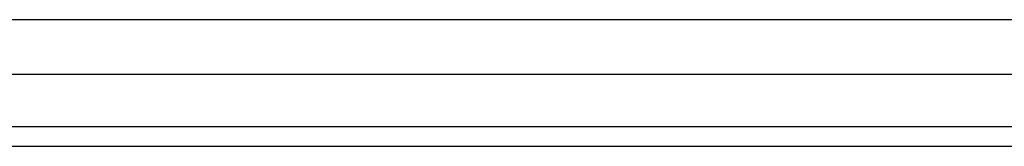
# Model space of a CAD drawing. Extents: x 1529 to 4201, y -422 to 622.
# Tile 132 of 256: x 1997.879 to 1999.458, y 502.875 to 503.078. Entities that reach past the tile are written whole.
import ezdxf

# ---------------------------------------------------------------- set-up
doc = ezdxf.new("R2010")
doc.units = 0
doc.header["$MEASUREMENT"] = 0
doc.layers.add('SPILL-BUCKET', color=1, linetype='CONTINUOUS')

msp = doc.modelspace()

# ---------------------------------------------------------------- linework, layer by layer
at = {"layer": 'SPILL-BUCKET', "linetype": 'Continuous'}
for p, q in [((1997.91088, 503.07776), (1997.83495, 503.07776)), ((1997.99781, 503.07776), (1997.91088, 503.07776)), ((1998.09547, 503.07776), (1997.99781, 503.07776)), ((1998.20353, 503.07776), (1998.09547, 503.07776)), ((1998.32165, 503.07776), (1998.20353, 503.07776)), ((1998.44944, 503.07776), (1998.32165, 503.07776)), ((1998.58648, 503.07776), (1998.44944, 503.07776)), ((1998.73233, 503.07776), (1998.58648, 503.07776)), ((1998.8865, 503.07776), (1998.73233, 503.07776)), ((1999.0485, 503.07776), (1998.8865, 503.07776)), ((1999.21781, 503.07776), (1999.0485, 503.07776)), ((1999.39385, 503.07776), (1999.21781, 503.07776)), ((1999.57607, 503.07776), (1999.39385, 503.07776))]:
    msp.add_line(p, q, dxfattribs=at)
at = {"layer": 'SPILL-BUCKET', "color": 7, "linetype": 'Continuous'}
for p, q in [((2005.98297, 502.98982), (1996.84864, 502.98982)), ((2005.98088, 502.906), (1997.03283, 502.906)), ((1997.0435, 502.87477), (2005.98057, 502.87477))]:
    msp.add_line(p, q, dxfattribs=at)

doc.saveas('drawing.dxf')
